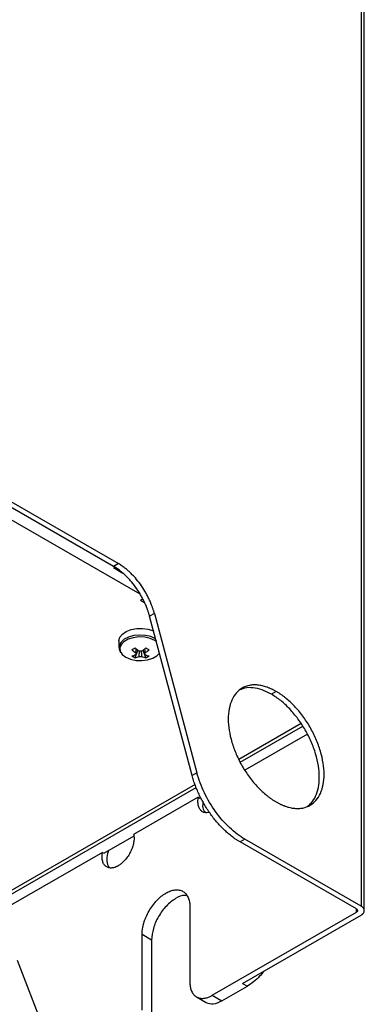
# Model space of a CAD drawing. Header units: millimetres. Extents: x 155473 to 158085, y 111018 to 114514.
# Tile 51 of 181: x 158009 to 158085, y 111178 to 111396. Entities that reach past the tile are written whole.
import ezdxf

# ---------------------------------------------------------------- set-up
doc = ezdxf.new("R2010")
doc.units = ezdxf.units.MM

msp = doc.modelspace()

# ---------------------------------------------------------------- linework, layer by layer
at = {"color": 7, "linetype": 'Continuous', "lineweight": 25}
for p, q in [((158084.33, 111995.15), (158084.33, 111255.98)), ((158085.03, 111198.86), (158085.03, 111994.17)), ((158029.52, 111275.16), (157945.24, 111323.82)), ((157946.3, 111324.43), (158030.58, 111275.78)), ((157976.99, 111302.72), (158035.3, 111269.06)), ((158030.58, 111275.78), (158029.52, 111275.16)), ((158031.59, 111273.6), (158029.49, 111274.82)), ((158035.89, 111267.9), (158035.46, 111267.65)), ((158035.46, 111267.65), (158036.37, 111267.13)), ((158038.56, 111264.73), (158037.5, 111264.11)), ((158046.91, 111228.81), (158037.5, 111264.11)), ((158038.56, 111264.73), (158047.97, 111229.43)), ((158030.71, 111258.67), (158030.71, 111257.2)), ((158034.28, 111254.89), (158034.87, 111256.6)), ((158036.65, 111254.89), (158036.05, 111256.6)), ((158036.46, 111255.63), (158036.45, 111255.84)), ((158084.33, 111255.98), (158084.33, 111199.84)), ((158065.52, 111247.45), (158064.46, 111246.83)), ((158071.02, 111240.34), (158057.25, 111232.39)), ((158057.57, 111231.76), (158071.41, 111239.75)), ((158072.43, 111237.97), (158058.6, 111229.98)), ((158047.97, 111229.43), (158046.91, 111228.81)), ((158047.56, 111226.79), (157978.61, 111186.99)), ((157979.81, 111186.87), (158047.82, 111226.13)), ((158048.28, 111224.03), (158033.96, 111215.76)), ((158048.28, 111224.03), (158048.63, 111223.82)), ((158034, 111215.38), (158027.42, 111211.58)), ((158058.6, 111214.69), (158057.54, 111214.08)), ((158083.27, 111199.23), (158057.54, 111214.08)), ((158084.33, 111199.84), (158058.6, 111214.69)), ((158027.07, 111211.78), (157828.9, 111097.38)), ((158027.07, 111211.78), (158027.42, 111211.58)), ((158046.42, 111199.68), (158046.42, 111182.94)), ((158083.27, 111198.5), (158083.27, 111199.23)), ((158051.37, 111180.09), (158083.27, 111198.5)), ((158058.09, 111182.74), (158084.33, 111197.88)), ((158035.82, 111176.82), (158035.82, 111193.56)), ((158037.94, 111192.34), (158035.82, 111193.56)), ((158037.94, 111192.34), (158037.94, 111175.6)), ((158008.17, 111187.89), (158016.46, 111166.38)), ((158053.5, 111178.86), (158059.15, 111182.13)), ((158058.09, 111182.74), (158059.15, 111182.13)), ((158047.88, 111179.74), (158050, 111178.51)), ((158051.37, 111180.09), (158053.5, 111178.86))]:
    msp.add_line(p, q, dxfattribs=at)
at = {"color": 7, "linetype": 'Continuous', "lineweight": 25, "flags": 128}
for points in [[(158030.71, 111258.67), (158030.71, 111258.76), (158030.93, 111259.5), (158031.49, 111260.17), (158032.34, 111260.74), (158033.42, 111261.15), (158034.65, 111261.37), (158035.95, 111261.4), (158037.2, 111261.22), (158038.33, 111260.86), (158038.45, 111260.8)], [(158038.82, 111259.13), (158037.79, 111259.59), (158036.59, 111259.86), (158035.3, 111259.94), (158034.02, 111259.81), (158032.86, 111259.49), (158031.88, 111259), (158031.17, 111258.37), (158030.78, 111257.66), (158030.71, 111257.2)], [(158039.02, 111258.54), (158038.68, 111258.75), (158037.64, 111259.2), (158036.43, 111259.46), (158035.14, 111259.52), (158033.87, 111259.36), (158032.73, 111259), (158031.81, 111258.47), (158031.19, 111257.81), (158030.92, 111257.08), (158031.01, 111256.33), (158031.19, 111255.98)], [(158031.19, 111255.98), (158031.46, 111255.63), (158032.24, 111255.03), (158033.28, 111254.59), (158034.49, 111254.32), (158035.79, 111254.27), (158037.05, 111254.43), (158038.19, 111254.79), (158039.11, 111255.32), (158039.72, 111255.96)]]:
    msp.add_lwpolyline(points, dxfattribs=at)
at = {"color": 7, "linetype": 'Continuous', "lineweight": 25}
for centre, radius, start, end in [((158025.67, 111271.17), 16.49, 298.5365, 301.4581), ((158040.12, 111263.9), 9.76, 227.7009, 234.5688), ((158032.21, 111260.62), 5.48, 284.1739, 294.2715), ((158036.67, 111259.88), 5.53, 235.6422, 244.3632), ((158040.85, 111264.32), 9.76, 227.7009, 234.5688), ((158034.78, 111255.79), 0.36, 154.0298, 205.9702), ((158035.46, 111254.61), 1.77, 81.1437, 98.8563), ((158030.07, 111264.32), 9.76, 305.4312, 312.2991), ((158030.8, 111263.9), 9.76, 305.4312, 312.2991), ((158036.14, 111255.79), 0.36, 334.0298, 25.9702), ((158038.72, 111260.62), 5.48, 245.7285, 255.8261), ((158045.25, 111271.17), 16.49, 238.5419, 241.4635), ((158034.25, 111259.88), 5.53, 295.6368, 304.3578), ((158032.94, 111260.2), 5.48, 284.1739, 294.2715), ((158035.46, 111256.96), 1.77, 261.1437, 278.8563), ((158037.99, 111260.2), 5.48, 245.7285, 255.8261)]:
    msp.add_arc(centre, radius, start, end, dxfattribs=at)
for points, knots in [([(158037.5, 111264.11), (158037.47, 111264.21), (158037.42, 111264.39), (158037.34, 111264.67), (158037.25, 111264.95), (158037.16, 111265.23), (158037.07, 111265.51), (158036.9, 111265.97), (158036.64, 111266.62), (158036.26, 111267.45), (158035.85, 111268.26), (158035.25, 111269.33), (158034.41, 111270.6), (158033.48, 111271.78), (158032.69, 111272.64), (158032.08, 111273.25), (158031.45, 111273.8), (158030.89, 111274.26), (158030.39, 111274.62), (158029.96, 111274.91), (158029.67, 111275.08), (158029.52, 111275.16)], [0, 0, 0, 0, 0.020858, 0.041691, 0.062513, 0.083336, 0.104176, 0.125044, 0.187534, 0.250062, 0.312552, 0.375079, 0.500005, 0.624931, 0.687421, 0.749948, 0.812438, 0.874966, 0.916653, 0.958295, 1, 1, 1, 1]), ([(158038.56, 111264.73), (158038.53, 111264.82), (158038.48, 111265), (158038.4, 111265.28), (158038.31, 111265.56), (158038.22, 111265.84), (158038.13, 111266.12), (158037.96, 111266.58), (158037.7, 111267.23), (158037.32, 111268.06), (158036.91, 111268.87), (158036.31, 111269.94), (158035.47, 111271.22), (158034.54, 111272.39), (158033.75, 111273.25), (158033.14, 111273.86), (158032.51, 111274.42), (158031.95, 111274.87), (158031.45, 111275.23), (158031.02, 111275.52), (158030.73, 111275.69), (158030.58, 111275.78)], [0, 0, 0, 0, 0.020858, 0.041691, 0.062513, 0.083336, 0.104176, 0.125044, 0.187534, 0.250062, 0.312552, 0.375079, 0.500005, 0.624931, 0.687421, 0.749948, 0.812438, 0.874966, 0.916653, 0.958295, 1, 1, 1, 1]), ([(158030.75, 111257.2), (158030.74, 111257.04), (158030.73, 111256.66), (158030.93, 111256.31), (158031.06, 111256.1)], [0, 0, 0, 0, 0.396226, 1, 1, 1, 1]), ([(158034.46, 111255.94), (158034.47, 111256.03), (158034.49, 111256.34), (158034.51, 111256.66), (158034.53, 111256.89)], [0, 0, 0, 0, 0.2570663, 1, 1, 1, 1]), ([(158035.19, 111255.21), (158035.19, 111255.3), (158035.22, 111255.69), (158035.25, 111256.08), (158035.27, 111256.39)], [0, 0, 0, 0, 0.224814, 1, 1, 1, 1]), ([(158035.65, 111256.39), (158035.67, 111256.08), (158035.7, 111255.69), (158035.73, 111255.3), (158035.73, 111255.21)], [0, 0, 0, 0, 0.775186, 1, 1, 1, 1]), ([(158036.39, 111256.89), (158036.41, 111256.66), (158036.43, 111256.34), (158036.46, 111256.03), (158036.46, 111255.94)], [0, 0, 0, 0, 0.742934, 1, 1, 1, 1]), ([(158065.52, 111247.45), (158065.43, 111247.5), (158065.26, 111247.59), (158065, 111247.73), (158064.74, 111247.86), (158064.48, 111247.99), (158064.22, 111248.1), (158063.96, 111248.21), (158063.7, 111248.31), (158063.19, 111248.5), (158062.43, 111248.72), (158061.45, 111248.88), (158060.51, 111248.91), (158059.32, 111248.77), (158057.97, 111248.27), (158056.64, 111247.17), (158055.65, 111245.61), (158055.05, 111243.65), (158054.84, 111241.36), (158055.05, 111238.84), (158055.65, 111236.17), (158056.64, 111233.47), (158057.97, 111230.84), (158059.32, 111228.78), (158060.51, 111227.27), (158061.45, 111226.21), (158062.43, 111225.24), (158063.28, 111224.51), (158063.96, 111223.98), (158064.48, 111223.6), (158065, 111223.26), (158065.34, 111223.05), (158065.52, 111222.95)], [0, 0, 0, 0, 0.007836, 0.015659, 0.023472, 0.031281, 0.039091, 0.046905, 0.054729, 0.062568, 0.093835, 0.125113, 0.156379, 0.187658, 0.250126, 0.312595, 0.375064, 0.437533, 0.500002, 0.562471, 0.62494, 0.687409, 0.749878, 0.812347, 0.843614, 0.874892, 0.906158, 0.937436, 0.953094, 0.968715, 0.984338, 1, 1, 1, 1]), ([(158064.46, 111246.83), (158063.76, 111247.19), (158062.37, 111247.9), (158060.38, 111248.31), (158058.73, 111248.31), (158057.87, 111247.94), (158057.54, 111247.79)], [0, 0, 0, 0, 0.274931, 0.549862, 0.824792, 1, 1, 1, 1]), ([(158072.43, 111221.99), (158072.73, 111222.21), (158073.48, 111222.76), (158074.31, 111224.19), (158074.93, 111226.13), (158075.13, 111228.42), (158074.93, 111230.95), (158074.32, 111233.61), (158073.33, 111236.31), (158072, 111238.94), (158070.39, 111241.41), (158068.54, 111243.61), (158066.54, 111245.49), (158065.15, 111246.39), (158064.46, 111246.83)], [0, 0, 0, 0, 0.05481, 0.140737, 0.226663, 0.312589, 0.398516, 0.484442, 0.570368, 0.656295, 0.742221, 0.828147, 0.914074, 1, 1, 1, 1]), ([(158065.52, 111222.95), (158065.6, 111222.9), (158065.78, 111222.8), (158066.04, 111222.66), (158066.3, 111222.53), (158066.56, 111222.41), (158066.81, 111222.29), (158067.07, 111222.18), (158067.33, 111222.08), (158067.84, 111221.9), (158068.6, 111221.68), (158069.58, 111221.52), (158070.52, 111221.49), (158071.72, 111221.62), (158073.07, 111222.12), (158074.39, 111223.22), (158075.38, 111224.79), (158075.99, 111226.75), (158076.19, 111229.03), (158075.99, 111231.56), (158075.38, 111234.22), (158074.39, 111236.92), (158073.07, 111239.56), (158071.72, 111241.61), (158070.53, 111243.13), (158069.58, 111244.18), (158068.6, 111245.16), (158067.76, 111245.89), (158067.07, 111246.42), (158066.56, 111246.79), (158066.04, 111247.14), (158065.69, 111247.34), (158065.52, 111247.45)], [0, 0, 0, 0, 0.007836, 0.015659, 0.023472, 0.031281, 0.039091, 0.046905, 0.054729, 0.062568, 0.093835, 0.125113, 0.156379, 0.187658, 0.250126, 0.312595, 0.375064, 0.437533, 0.500002, 0.562471, 0.62494, 0.687409, 0.749878, 0.812347, 0.843614, 0.874892, 0.906158, 0.937436, 0.953094, 0.968715, 0.984338, 1, 1, 1, 1]), ([(158058.6, 111214.69), (158057.45, 111215.36), (158056.3, 111216.23), (158054.1, 111218.3), (158053.06, 111219.49), (158051.17, 111222.11), (158050.33, 111223.53), (158048.93, 111226.45), (158048.37, 111227.95), (158047.97, 111229.43)], [0, 0, 0, 0, 0.25, 0.25, 0.5, 0.5, 0.75, 0.75, 1, 1, 1, 1]), ([(158057.54, 111214.08), (158057.45, 111214.14), (158057.25, 111214.25), (158056.97, 111214.43), (158056.68, 111214.62), (158056.39, 111214.81), (158056.11, 111215.01), (158055.63, 111215.37), (158054.97, 111215.89), (158054.14, 111216.64), (158053.32, 111217.45), (158052.27, 111218.59), (158051.03, 111220.16), (158049.91, 111221.87), (158049.11, 111223.28), (158048.56, 111224.37), (158048.06, 111225.47), (158047.69, 111226.4), (158047.42, 111227.14), (158047.23, 111227.7), (158047.06, 111228.26), (158046.96, 111228.63), (158046.91, 111228.81)], [0, 0, 0, 0, 0.020859, 0.041693, 0.062515, 0.083338, 0.104177, 0.125044, 0.187538, 0.25006, 0.312554, 0.375077, 0.500002, 0.624927, 0.687422, 0.749944, 0.812438, 0.874961, 0.906238, 0.937473, 0.968712, 1, 1, 1, 1]), ([(158050.75, 111220.65), (158050.56, 111220.6), (158050.12, 111220.5), (158049.51, 111220.62), (158048.94, 111220.93), (158048.52, 111221.47), (158048.26, 111222.19), (158048.16, 111223.05), (158048.24, 111223.7), (158048.28, 111224.03)], [0, 0, 0, 0, 0.110699, 0.258916, 0.407133, 0.55535, 0.703566, 0.851783, 1, 1, 1, 1]), ([(158049.33, 111222.95), (158049.3, 111222.78), (158049.16, 111222.04), (158049.36, 111221.14), (158049.78, 111220.73), (158049.93, 111220.59)], [0, 0, 0, 0, 0.15715, 0.709572, 1, 1, 1, 1]), ([(158033.96, 111215.76), (158033.97, 111215.71), (158034, 111215.6), (158034.02, 111215.43), (158034.04, 111215.26), (158034.05, 111215.09), (158034.05, 111214.81), (158034.04, 111214.44), (158033.97, 111213.95), (158033.86, 111213.44), (158033.66, 111212.76), (158033.3, 111211.91), (158032.83, 111211.09), (158032.4, 111210.49), (158032.05, 111210.07), (158031.68, 111209.68), (158031.35, 111209.37), (158031.04, 111209.13), (158030.78, 111208.94), (158030.6, 111208.84), (158030.52, 111208.78)], [0, 0, 0, 0, 0.025059, 0.050048, 0.075016, 0.100014, 0.125093, 0.187581, 0.250131, 0.312619, 0.375169, 0.500009, 0.624849, 0.687338, 0.749887, 0.812376, 0.874925, 0.916642, 0.958256, 1, 1, 1, 1]), ([(158030.52, 111208.78), (158030.46, 111208.75), (158030.36, 111208.7), (158030.2, 111208.62), (158030.04, 111208.55), (158029.88, 111208.48), (158029.65, 111208.4), (158029.35, 111208.33), (158028.98, 111208.29), (158028.63, 111208.31), (158028.2, 111208.42), (158027.73, 111208.69), (158027.37, 111209.14), (158027.17, 111209.58), (158027.06, 111209.96), (158026.99, 111210.37), (158026.97, 111210.77), (158026.99, 111211.13), (158027.01, 111211.45), (158027.05, 111211.67), (158027.07, 111211.78)], [0, 0, 0, 0, 0.025059, 0.050048, 0.075016, 0.100014, 0.125093, 0.187581, 0.250131, 0.312619, 0.375169, 0.500009, 0.624849, 0.687338, 0.749887, 0.812376, 0.874925, 0.916642, 0.958256, 1, 1, 1, 1]), ([(158028.4, 111212.14), (158028.37, 111212.07), (158028.07, 111211.41), (158027.99, 111210.18), (158028.14, 111208.89), (158028.56, 111208.48), (158028.71, 111208.34)], [0, 0, 0, 0, 0.044852, 0.423018, 0.801184, 1, 1, 1, 1]), ([(158035.82, 111193.56), (158035.82, 111193.63), (158035.82, 111193.76), (158035.83, 111193.97), (158035.84, 111194.17), (158035.86, 111194.39), (158035.89, 111194.6), (158035.94, 111194.96), (158036.04, 111195.47), (158036.21, 111196.14), (158036.44, 111196.81), (158036.79, 111197.7), (158037.35, 111198.8), (158038.16, 111200.03), (158039.08, 111201.14), (158040.08, 111202.07), (158041.12, 111202.79), (158042.16, 111203.27), (158043.16, 111203.5), (158044.09, 111203.46), (158044.9, 111203.16), (158045.45, 111202.7), (158045.81, 111202.22), (158046.03, 111201.8), (158046.2, 111201.34), (158046.32, 111200.88), (158046.38, 111200.46), (158046.42, 111200.08), (158046.42, 111199.82), (158046.42, 111199.68)], [0, 0, 0, 0, 0.010443, 0.020865, 0.031278, 0.041691, 0.052118, 0.062567, 0.093828, 0.125112, 0.156373, 0.187657, 0.250127, 0.312596, 0.375065, 0.437535, 0.500004, 0.562473, 0.624943, 0.687412, 0.749881, 0.812351, 0.843612, 0.874896, 0.906157, 0.937441, 0.958304, 0.979127, 1, 1, 1, 1]), ([(158045.72, 111202.14), (158045.57, 111202.18), (158044.87, 111202.36), (158043.22, 111201.63), (158041.16, 111200.01), (158039.4, 111197.62), (158038.18, 111194.88), (158038.02, 111193.18), (158037.94, 111192.34)], [0, 0, 0, 0, 0.0495479, 0.2396383, 0.4297288, 0.6198192, 0.8099096, 1, 1, 1, 1]), ([(158083.27, 111199.23), (158083.29, 111199.22), (158083.33, 111199.19), (158083.38, 111199.15), (158083.42, 111199.11), (158083.47, 111199.05), (158083.52, 111198.97), (158083.53, 111198.86), (158083.52, 111198.76), (158083.47, 111198.66), (158083.38, 111198.57), (158083.3, 111198.52), (158083.27, 111198.5)], [0, 0, 0, 0, 0.062787, 0.125013, 0.187288, 0.250222, 0.374987, 0.500147, 0.624912, 0.750072, 0.874937, 1, 1, 1, 1]), ([(158084.33, 111197.88), (158084.36, 111197.91), (158084.44, 111197.95), (158084.53, 111198.02), (158084.63, 111198.09), (158084.71, 111198.17), (158084.78, 111198.25), (158084.89, 111198.39), (158085, 111198.59), (158085.04, 111198.86), (158085, 111199.14), (158084.88, 111199.37), (158084.71, 111199.56), (158084.54, 111199.71), (158084.4, 111199.8), (158084.33, 111199.84)], [0, 0, 0, 0, 0.041982, 0.083612, 0.125069, 0.166533, 0.208188, 0.250211, 0.375064, 0.500065, 0.624918, 0.74992, 0.833489, 0.916365, 1, 1, 1, 1]), ([(158062.84, 111185.48), (158062.52, 111185.08), (158061.8, 111184.18), (158060.54, 111183.02), (158059.61, 111182.43), (158059.15, 111182.13)], [0, 0, 0, 0, 0.285513, 0.642757, 1, 1, 1, 1]), ([(158046.42, 111182.94), (158046.43, 111182.87), (158046.43, 111182.72), (158046.44, 111182.5), (158046.46, 111182.29), (158046.48, 111182.08), (158046.54, 111181.78), (158046.63, 111181.4), (158046.79, 111180.97), (158047, 111180.58), (158047.34, 111180.13), (158047.85, 111179.7), (158048.48, 111179.47), (158049.04, 111179.4), (158049.48, 111179.42), (158049.94, 111179.49), (158050.36, 111179.61), (158050.73, 111179.76), (158051.05, 111179.91), (158051.27, 111180.03), (158051.37, 111180.09)], [0, 0, 0, 0, 0.025045, 0.050036, 0.075011, 0.10001, 0.125071, 0.187561, 0.2501, 0.31259, 0.375129, 0.500007, 0.624885, 0.687374, 0.749914, 0.812403, 0.874943, 0.916647, 0.958273, 1, 1, 1, 1]), ([(158050, 111178.51), (158050.51, 111178.33), (158051.53, 111177.96), (158052.84, 111178.56), (158053.5, 111178.86)], [0, 0, 0, 0, 0.499949, 1, 1, 1, 1])]:
    msp.add_open_spline(points, degree=3, knots=knots, dxfattribs=at)

doc.saveas('drawing.dxf')
